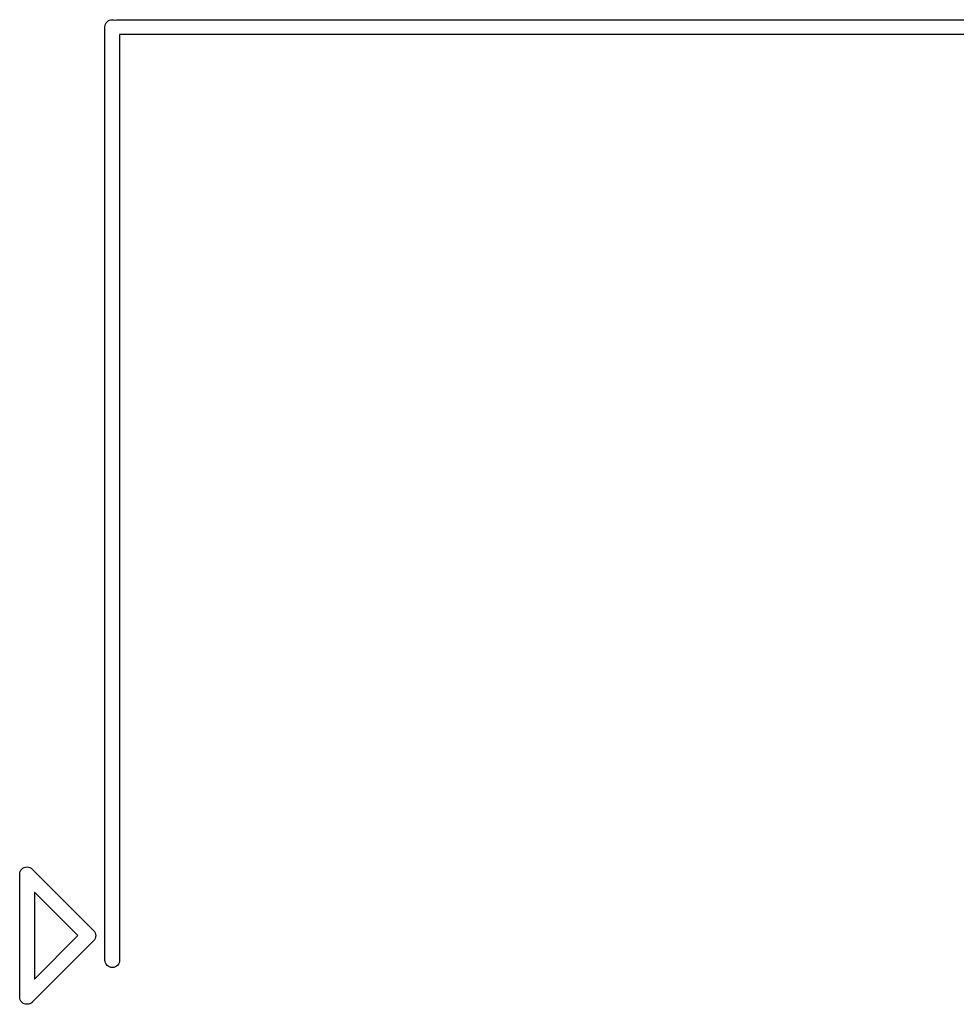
# Model space of a CAD drawing. Extents: x 52.4 to 149.4, y -66.8 to -27.6.
# Tile 3 of 20: x 52.4 to 60.1, y -47.9 to -39.8. Entities that reach past the tile are written whole.
import ezdxf

# ---------------------------------------------------------------- set-up
doc = ezdxf.new("R2010")
doc.units = 0
doc.layers.add('BLACK', color=7, linetype='CONTINUOUS')

msp = doc.modelspace()

# ---------------------------------------------------------------- linework, layer by layer
at = {"layer": 'BLACK', "linetype": 'CONTINUOUS'}
for p, q in [((53.1719, -39.8343), (53.1832, -39.8309)), ((53.1832, -39.8309), (53.195, -39.8297)), ((53.195, -39.8297), (53.2068, -39.8309)), ((53.2068, -39.8309), (53.2175, -39.8341)), ((53.2175, -39.8341), (53.2282, -39.8309)), ((53.2282, -39.8309), (53.2371, -39.83)), ((53.2371, -39.83), (69.8829, -39.83)), ((53.135, -39.8871), (53.1359, -39.8782)), ((53.135, -47.5029), (53.135, -39.8871)), ((53.1359, -39.8782), (53.1393, -39.8669)), ((53.1393, -39.8669), (53.1449, -39.8565)), ((53.1449, -39.8565), (53.1524, -39.8474)), ((53.1524, -39.8474), (53.1615, -39.8399)), ((53.1615, -39.8399), (53.1719, -39.8343)), ((69.865, -39.95), (53.255, -39.95)), ((53.255, -39.95), (53.255, -47.5029)), ((52.4397, -46.8), (52.4409, -46.7882)), ((52.44, -46.8029), (52.4397, -46.8)), ((52.44, -47.7971), (52.44, -46.8029)), ((52.4409, -46.7882), (52.4443, -46.7769)), ((52.4443, -46.7769), (52.4499, -46.7665)), ((52.4499, -46.7665), (52.4574, -46.7574)), ((52.4574, -46.7574), (52.4665, -46.7499)), ((52.4665, -46.7499), (52.4721, -46.7469)), ((52.4721, -46.7469), (52.4769, -46.7443)), ((52.4769, -46.7443), (52.4882, -46.7409)), ((52.4882, -46.7409), (52.5, -46.7397)), ((52.5, -46.7397), (52.5118, -46.7409)), ((52.5118, -46.7409), (52.5231, -46.7443)), ((52.5231, -46.7443), (52.5335, -46.7499)), ((52.5335, -46.7499), (52.5426, -46.7574)), ((52.5426, -46.7574), (52.5445, -46.7597)), ((52.5445, -46.7597), (53.0403, -47.2555)), ((52.9151, -47.3), (52.56, -46.9449)), ((52.56, -46.9449), (52.56, -47.6551)), ((52.56, -47.6551), (52.9151, -47.3)), ((53.0403, -47.2555), (53.0426, -47.2574)), ((53.0426, -47.2574), (53.0445, -47.2597)), ((53.0445, -47.2597), (53.0445, -47.2597)), ((53.0445, -47.2597), (53.0501, -47.2665)), ((53.0501, -47.2665), (53.0557, -47.2769)), ((53.0557, -47.2769), (53.0557, -47.2769)), ((53.0557, -47.2769), (53.0591, -47.2882)), ((53.0591, -47.2882), (53.0603, -47.3)), ((53.0603, -47.3), (53.0591, -47.3118)), ((53.0403, -47.3445), (52.5445, -47.8403)), ((53.0426, -47.3426), (53.0403, -47.3445)), ((53.0445, -47.3404), (53.0426, -47.3426)), ((53.0501, -47.3335), (53.0445, -47.3403)), ((53.0445, -47.3403), (53.0445, -47.3404)), ((53.0557, -47.3231), (53.0501, -47.3335)), ((53.0591, -47.3118), (53.0557, -47.3231)), ((53.1359, -47.5118), (53.135, -47.5029)), ((53.1393, -47.5231), (53.1359, -47.5118)), ((53.1449, -47.5335), (53.1393, -47.5231)), ((53.1524, -47.5426), (53.1449, -47.5335)), ((53.2451, -47.5335), (53.2376, -47.5426)), ((53.2507, -47.5231), (53.2451, -47.5335)), ((53.2541, -47.5118), (53.2507, -47.5231)), ((53.255, -47.5029), (53.2541, -47.5118)), ((53.1615, -47.5501), (53.1524, -47.5426)), ((53.1719, -47.5557), (53.1615, -47.5501)), ((53.1832, -47.5591), (53.1719, -47.5557)), ((53.195, -47.5603), (53.1832, -47.5591)), ((53.2068, -47.5591), (53.195, -47.5603)), ((53.2181, -47.5557), (53.2068, -47.5591)), ((53.2285, -47.5501), (53.2181, -47.5557)), ((53.2376, -47.5426), (53.2285, -47.5501)), ((52.4397, -47.8), (52.44, -47.7971)), ((52.44, -47.8029), (52.4397, -47.8)), ((52.4409, -47.8118), (52.44, -47.8029)), ((52.44, -47.8029), (52.44, -47.8029)), ((52.4443, -47.8231), (52.4409, -47.8118)), ((52.4499, -47.8335), (52.4443, -47.8231)), ((52.4574, -47.8426), (52.4499, -47.8335)), ((52.4665, -47.8501), (52.4574, -47.8426)), ((52.4769, -47.8557), (52.4665, -47.8501)), ((52.4882, -47.8591), (52.4769, -47.8557)), ((52.5, -47.8603), (52.4882, -47.8591)), ((52.5118, -47.8591), (52.5, -47.8603)), ((52.5231, -47.8557), (52.5118, -47.8591)), ((52.5335, -47.8501), (52.5231, -47.8557)), ((52.5371, -47.8472), (52.5335, -47.8501)), ((52.5403, -47.8445), (52.5371, -47.8472)), ((52.5426, -47.8426), (52.5403, -47.8445)), ((52.5403, -47.8445), (52.5403, -47.8445)), ((52.5445, -47.8403), (52.5426, -47.8426))]:
    msp.add_line(p, q, dxfattribs=at)

doc.saveas('drawing.dxf')
